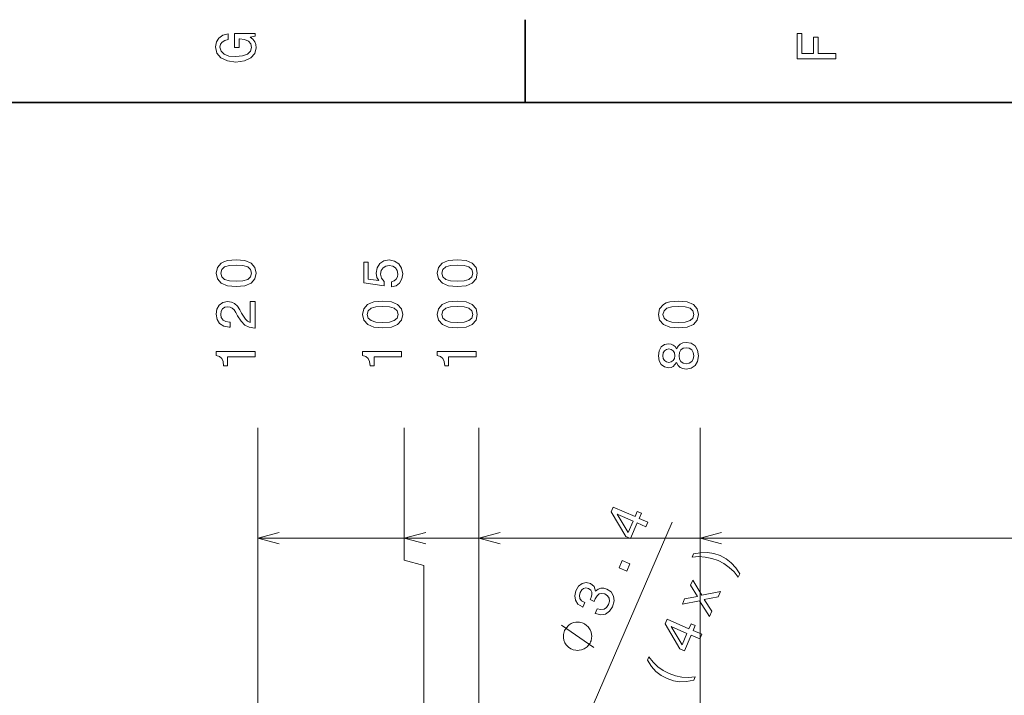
# Model space of a CAD drawing. Extents: x 0 to 420, y 0 to 297.
# Tile 4 of 23: x 59 to 148, y 233 to 294. Entities that reach past the tile are written whole.
import ezdxf

# ---------------------------------------------------------------- set-up
doc = ezdxf.new("R2010")
doc.units = 0

msp = doc.modelspace()

# ---------------------------------------------------------------- linework, layer by layer
at = {"color": 7, "lineweight": 35}
for p, q in [((105, 287), (105, 294.5)), ((410, 287), (10, 287))]:
    msp.add_line(p, q, dxfattribs=at)
at = {"color": 7, "lineweight": 13}
for p, q in [((80.813995, 211.739853), (80.81356, 257.569885)), ((94.063675, 245.569992), (94.06356, 257.570007)), ((100.813995, 211.739853), (100.81356, 257.570068)), ((120.813995, 211.739853), (120.813553, 257.570251)), ((98.658066, 203.58876), (118.279076, 249.030518)), ((80.813652, 247.56987), (199.31366, 247.570984)), ((94.063652, 247.569992), (199.31366, 247.570984)), ((100.813652, 247.570053), (199.31366, 247.570984)), ((120.813652, 247.570251), (199.31366, 247.570984)), ((95.818985, 245.09967), (94.063675, 245.569992)), ((95.819298, 212.739792), (95.818985, 245.09967))]:
    msp.add_line(p, q, dxfattribs=at)
for points in [[(80.114197, 292.922913), (80.583214, 293.008667), (80.583214, 293.260803), (78.692001, 293.260803), (78.692001, 291.984863), (79.120682, 291.984863), (79.120682, 292.771606), (79.15094, 292.771606), (79.614914, 292.71109), (79.957855, 292.549713), (80.174713, 292.302612), (80.245316, 291.994965), (80.154541, 291.652039), (79.882202, 291.384735), (79.433357, 291.213257), (78.818085, 291.15274), (78.207855, 291.208221), (77.759003, 291.3797), (77.486671, 291.652039), (77.390854, 292.020172), (77.441284, 292.272339), (77.582497, 292.479126), (77.819527, 292.630402), (78.137245, 292.716156), (78.137245, 293.215424), (77.653099, 293.08429), (77.289986, 292.837189), (77.068085, 292.489197), (76.987396, 292.050446), (77.113472, 291.475525), (77.481628, 291.041779), (78.0616, 290.764404), (78.833214, 290.668579), (79.609871, 290.764404), (80.189842, 291.041779), (80.557999, 291.450287), (80.679039, 291.964691), (80.638687, 292.252167), (80.537827, 292.509369), (80.361313, 292.731262)], [(133.083206, 290.966156), (133.083206, 291.43515), (131.474411, 291.43515), (131.474411, 292.907776), (131.055832, 292.907776), (131.055832, 291.43515), (130.006836, 291.43515), (130.006836, 293.245697), (129.583206, 293.245697), (129.583206, 290.966156)], [(78.853783, 270.344482), (79.645569, 270.420135), (80.210411, 270.657166), (80.553345, 271.035431), (80.664291, 271.559937), (80.553337, 272.079376), (80.210388, 272.457611), (79.645546, 272.689606), (78.85376, 272.770294), (78.067017, 272.689575), (77.754341, 272.59375), (77.497131, 272.457581), (77.154198, 272.079346), (77.038208, 271.559875), (77.154205, 271.0354), (77.502197, 270.657166), (78.067039, 270.420135)], [(92.900612, 270.309326), (93.314156, 270.420288), (93.636925, 270.667389), (93.838646, 271.030518), (93.914291, 271.494476), (93.823509, 272.003845), (93.576385, 272.402252), (93.183014, 272.654419), (92.678688, 272.750244), (92.209671, 272.66449), (91.841515, 272.422424), (91.604485, 272.044189), (91.518753, 271.554993), (91.579277, 271.176727), (91.745712, 270.884247), (90.802628, 271.025452), (90.802612, 272.558594), (90.389069, 272.558563), (90.389084, 270.687531), (92.244995, 270.410187), (92.244987, 270.813629), (92.007957, 271.10614), (91.922218, 271.47934), (91.977692, 271.802094), (92.139069, 272.049225), (92.386185, 272.205566), (92.703911, 272.261047), (93.021637, 272.205566), (93.268753, 272.044189), (93.425095, 271.797058), (93.480576, 271.47934), (93.445274, 271.212067), (93.329285, 271.00528), (93.147728, 270.853973), (92.900612, 270.778351)], [(98.853783, 270.344666), (99.645569, 270.420349), (100.210403, 270.657379), (100.553345, 271.035614), (100.664291, 271.56012), (100.553329, 272.079559), (100.210388, 272.457794), (99.645546, 272.689789), (98.85376, 272.770477), (98.067017, 272.689758), (97.754333, 272.593933), (97.497131, 272.457764), (97.154198, 272.079529), (97.038208, 271.560089), (97.154205, 271.035583), (97.502197, 270.657349), (98.067039, 270.420319)], [(78.853775, 270.828644), (78.243546, 270.868988), (77.804787, 270.995056), (77.547577, 271.221985), (77.456795, 271.559906), (77.547569, 271.892761), (77.804771, 272.11969), (78.243538, 272.245789), (78.853767, 272.286133), (79.46904, 272.245789), (79.907799, 272.11972), (80.165009, 271.892761), (80.250748, 271.559937), (80.165016, 271.222015), (79.907814, 270.995087), (79.469055, 270.868988)], [(98.853775, 270.828827), (98.243546, 270.869171), (97.804779, 270.995239), (97.547577, 271.222198), (97.456795, 271.560089), (97.547569, 271.892944), (97.804771, 272.119873), (98.24353, 272.245972), (98.85376, 272.286316), (99.46904, 272.245972), (99.907799, 272.119904), (100.165009, 271.892944), (100.250748, 271.56012), (100.165009, 271.222198), (99.907806, 270.99527), (99.469055, 270.869171)], [(80.563469, 266.593353), (80.563454, 268.998962), (80.12973, 268.998962), (80.129753, 267.097656), (79.892715, 267.203583), (79.69603, 267.385132), (79.337959, 267.944916), (79.186653, 268.242493), (78.969795, 268.575317), (78.717628, 268.812347), (78.420082, 268.948517), (78.082184, 268.998962), (77.658554, 268.913208), (77.325699, 268.676178), (77.113892, 268.313049), (77.038246, 267.844055), (77.123985, 267.359894), (77.361023, 266.99173), (77.739265, 266.7547), (78.238541, 266.674011), (78.309151, 266.674011), (78.309143, 267.132965), (78.268799, 267.132965), (77.925858, 267.178345), (77.673698, 267.314514), (77.512314, 267.531372), (77.456833, 267.818817), (77.507263, 268.111328), (77.633339, 268.328186), (77.830025, 268.469421), (78.077141, 268.519836), (78.309135, 268.484528), (78.505821, 268.388733), (78.677292, 268.227356), (78.82859, 268.005432), (78.989975, 267.707886), (79.302658, 267.213654), (79.635513, 266.865692), (80.038979, 266.658905), (80.54834, 266.593353)], [(92.103821, 266.608582), (92.895607, 266.684235), (93.460442, 266.921265), (93.803383, 267.29953), (93.914322, 267.824036), (93.803368, 268.343475), (93.460426, 268.72171), (92.895584, 268.953705), (92.103798, 269.034393), (91.317055, 268.953674), (91.004372, 268.857849), (90.747169, 268.72168), (90.404236, 268.343445), (90.288246, 267.823975), (90.404243, 267.2995), (90.752228, 266.921265), (91.317078, 266.684235)], [(98.853821, 266.608643), (99.645599, 266.684326), (100.210442, 266.921356), (100.553375, 267.299591), (100.664322, 267.824097), (100.553368, 268.343536), (100.210426, 268.721771), (99.645584, 268.953766), (98.85379, 269.034454), (98.067055, 268.953735), (97.754372, 268.85791), (97.497169, 268.721741), (97.154236, 268.343506), (97.038239, 267.824066), (97.154243, 267.299561), (97.502228, 266.921326), (98.067078, 266.684296)], [(118.853821, 266.608856), (119.645607, 266.684509), (120.210442, 266.921539), (120.553383, 267.299774), (120.664322, 267.82428), (120.553375, 268.343719), (120.210426, 268.721985), (119.645584, 268.953949), (118.85379, 269.034637), (118.067047, 268.953949), (117.754379, 268.858124), (117.497169, 268.721954), (117.154236, 268.343689), (117.038246, 267.824249), (117.154251, 267.299744), (117.502228, 266.921509), (118.067078, 266.684479)], [(92.103813, 267.092743), (91.493584, 267.133087), (91.054825, 267.259155), (90.797615, 267.486084), (90.706833, 267.824005), (90.797607, 268.15686), (91.05481, 268.383789), (91.493568, 268.509888), (92.103798, 268.550232), (92.71907, 268.509888), (93.157837, 268.38382), (93.415047, 268.15686), (93.500778, 267.824036), (93.415047, 267.486115), (93.157845, 267.259186), (92.719086, 267.133087)], [(98.853813, 267.092804), (98.243584, 267.133148), (97.804817, 267.259216), (97.547615, 267.486176), (97.456833, 267.824066), (97.547607, 268.156921), (97.80481, 268.38385), (98.243568, 268.509949), (98.853798, 268.550293), (99.46907, 268.509949), (99.907837, 268.383881), (100.165039, 268.156921), (100.250778, 267.824097), (100.165047, 267.486176), (99.907845, 267.259247), (99.469086, 267.133148)], [(118.853813, 267.092987), (118.243584, 267.133331), (117.804825, 267.259399), (117.547615, 267.486359), (117.456833, 267.824249), (117.547607, 268.157104), (117.80481, 268.384033), (118.243576, 268.510132), (118.853798, 268.550476), (119.469078, 268.510132), (119.907837, 268.384064), (120.165039, 268.157135), (120.250778, 267.82428), (120.165054, 267.486389), (119.907852, 267.25943), (119.469086, 267.133362)], [(93.813499, 263.997223), (93.813492, 264.456146), (90.288277, 264.456116), (90.288284, 264.11319), (90.595917, 264.0224), (90.802689, 263.840851), (90.923729, 263.563477), (90.964081, 263.180176), (91.322151, 263.180206), (91.322144, 263.997192)], [(100.563499, 263.997284), (100.563492, 264.456207), (97.038277, 264.456177), (97.038284, 264.113251), (97.345917, 264.022461), (97.552689, 263.840912), (97.673737, 263.563538), (97.714081, 263.180267), (98.072151, 263.180267), (98.072144, 263.997253)], [(118.677338, 263.462891), (118.818542, 263.205688), (119.015236, 263.029175), (119.26236, 262.918213), (119.559906, 262.882904), (120.008751, 262.963623), (120.356735, 263.195587), (120.578629, 263.573853), (120.66436, 264.088257), (120.578621, 264.597626), (120.35672, 264.975861), (120.008728, 265.207855), (119.559883, 265.293579), (119.262329, 265.253235), (119.015213, 265.147308), (118.818527, 264.965759), (118.677322, 264.713593), (118.556282, 264.915314), (118.389862, 265.056549), (118.188126, 265.142273), (117.94101, 265.172516), (117.582939, 265.091827), (117.295471, 264.880005), (117.108879, 264.537079), (117.038284, 264.088226), (117.108887, 263.634338), (117.295486, 263.291382), (117.582962, 263.074524), (117.941025, 262.998901), (118.188148, 263.024109), (118.389877, 263.109863)], [(117.981369, 263.477997), (117.759468, 263.518341), (117.587997, 263.639374), (117.482086, 263.831024), (117.441742, 264.088226), (117.482086, 264.340393), (117.587982, 264.532043), (117.75946, 264.653076), (117.981354, 264.698456), (118.208305, 264.653076), (118.384819, 264.532043), (118.500816, 264.340393), (118.536118, 264.088226), (118.495773, 263.831024), (118.384827, 263.639404), (118.208313, 263.518341)], [(119.54982, 263.367065), (119.282524, 263.412445), (119.080795, 263.558716), (118.949661, 263.785645), (118.904274, 264.088257), (118.949661, 264.385803), (119.08078, 264.612732), (119.282516, 264.759003), (119.549805, 264.809418), (119.837265, 264.759003), (120.054123, 264.612732), (120.195343, 264.385803), (120.24073, 264.088257), (120.195343, 263.785645), (120.054138, 263.558716), (119.83728, 263.412445)], [(80.563499, 263.997101), (80.563492, 264.456024), (77.038277, 264.455994), (77.038277, 264.113068), (77.345917, 264.022278), (77.552689, 263.840729), (77.673729, 263.563354), (77.714081, 263.180054), (78.072151, 263.180084), (78.072144, 263.99707)], [(115.917557, 248.606598), (116.097488, 249.0233), (115.301117, 249.367157), (115.499039, 249.825531), (115.128632, 249.985474), (114.93071, 249.5271), (112.953682, 250.380737), (112.771751, 249.959412), (114.103996, 247.714218), (114.511444, 247.538284), (115.121185, 248.950455)], [(114.308968, 248.087143), (113.310837, 249.732132), (114.750786, 249.110382)], [(124.394463, 244.341003), (124.029099, 244.894272), (123.626381, 245.348312), (123.163162, 245.71312), (122.627548, 245.999329), (122.05658, 246.190933), (121.468773, 246.279938), (120.862137, 246.261719), (120.208893, 246.148254), (120.082947, 245.856567), (120.685684, 245.903931), (121.284218, 245.865234), (121.869286, 245.744446), (122.433624, 245.550217), (122.961975, 245.272644), (123.455711, 244.927612), (123.88768, 244.515869), (124.268509, 244.049301)], [(114.188667, 244.602524), (114.464554, 245.24147), (113.774673, 245.539337), (113.498795, 244.900391)], [(111.332474, 240.761093), (111.364883, 240.747101), (111.841354, 240.629257), (112.268677, 240.702927), (112.629601, 240.953598), (112.904236, 241.373352), (113.033432, 241.88887), (112.985649, 242.337982), (112.761505, 242.709412), (112.380783, 242.972687), (112.091614, 243.053589), (111.825394, 243.047699), (111.582108, 242.954987), (111.361137, 242.786713), (111.241058, 243.195633), (110.888855, 243.47406), (110.497726, 243.560532), (110.138588, 243.479401), (109.827332, 243.229263), (109.575226, 242.81076), (109.469376, 242.362076), (109.535156, 241.954636), (109.769295, 241.606339), (110.169907, 241.350967), (110.202316, 241.336975), (110.380241, 241.749054), (110.099915, 241.914032), (109.938904, 242.126373), (109.893234, 242.376816), (109.964882, 242.669983), (110.105881, 242.894745), (110.279083, 243.028717), (110.482483, 243.06723), (110.713455, 243.016937), (110.92234, 242.877319), (111.027145, 242.700211), (111.035782, 242.465759), (110.949615, 242.189865), (110.867012, 242.011292), (111.232788, 241.853348), (111.321487, 242.084229), (111.489105, 242.357925), (111.694191, 242.527557), (111.93074, 242.579224), (112.186859, 242.523575), (112.433411, 242.356689), (112.574532, 242.136444), (112.607582, 241.869492), (112.527298, 241.569061), (112.355049, 241.297363), (112.124191, 241.144348), (111.843971, 241.106049), (111.516396, 241.187057)], [(121.87793, 240.968155), (121.186127, 242.024933), (122.437698, 242.264572), (122.649612, 242.755356), (120.983246, 242.420166), (120.141281, 243.777985), (119.937363, 243.305725), (120.578323, 242.309357), (119.413574, 242.092651), (119.205658, 241.61113), (120.769958, 241.913483), (121.672012, 240.491272)], [(110.240829, 239.874054), (110.13372, 239.920288), (109.896378, 239.959244), (109.712585, 239.975052), (109.582359, 239.967743), (109.375443, 239.930008), (109.145416, 239.838715), (108.968933, 239.724304), (108.869125, 239.64032), (108.746201, 239.502777), (108.600151, 239.311691), (108.553909, 239.204575), (108.50766, 239.097473), (108.468719, 238.860123), (108.452896, 238.676346), (108.460205, 238.546112), (108.49794, 238.339203), (108.589233, 238.109161), (108.703651, 237.932678), (108.787636, 237.832886), (108.925171, 237.709961), (109.116264, 237.563904), (109.223373, 237.517654), (109.330482, 237.471405), (109.567825, 237.432465), (109.75161, 237.416656), (109.881844, 237.42395), (110.088753, 237.4617), (110.318787, 237.552979), (110.49527, 237.667404), (110.59507, 237.751389), (110.718002, 237.888931), (110.864044, 238.080017), (110.910294, 238.187134), (110.956543, 238.294235), (110.995483, 238.53157), (111.011299, 238.715363), (111.003998, 238.845596), (110.966263, 239.052505), (110.874969, 239.282547), (110.760551, 239.459015), (110.676567, 239.558823), (110.539032, 239.681747), (110.347931, 239.827805)], [(120.79277, 238.454971), (120.972694, 238.871674), (120.176323, 239.21553), (120.374237, 239.673904), (120.003838, 239.833832), (119.805923, 239.375458), (117.828888, 240.229111), (117.646957, 239.807785), (118.979202, 237.562592), (119.386642, 237.386658), (119.996399, 238.798828)], [(119.184174, 237.935516), (118.18605, 239.580505), (119.625992, 238.958755)], [(120.241364, 234.722519), (120.36731, 235.014221), (119.762566, 234.962219), (119.168663, 234.998917), (118.576965, 235.117065), (118.014633, 235.315933), (117.484276, 235.588882), (116.997169, 235.936539), (116.558571, 236.345642), (116.181732, 236.821472), (116.055786, 236.529785), (116.419151, 235.971878), (116.821869, 235.517838), (117.289719, 235.151031), (117.822708, 234.871445), (118.396301, 234.673218), (118.979477, 234.586212), (119.586113, 234.604431)]]:
    msp.add_lwpolyline(points, close=True, dxfattribs=at)
for points in [[(82.745499, 248.087524), (80.813652, 247.56987), (82.745506, 247.052246)], [(95.995499, 248.087646), (94.063652, 247.569992), (95.995506, 247.052368)], [(102.745499, 248.087708), (100.813652, 247.570053), (102.745514, 247.052444)], [(122.745499, 248.087906), (120.813652, 247.570251), (122.745514, 247.052628)], [(111.199989, 237.680817), (108.264214, 239.710892)]]:
    msp.add_lwpolyline(points, dxfattribs=at)

doc.saveas('drawing.dxf')
